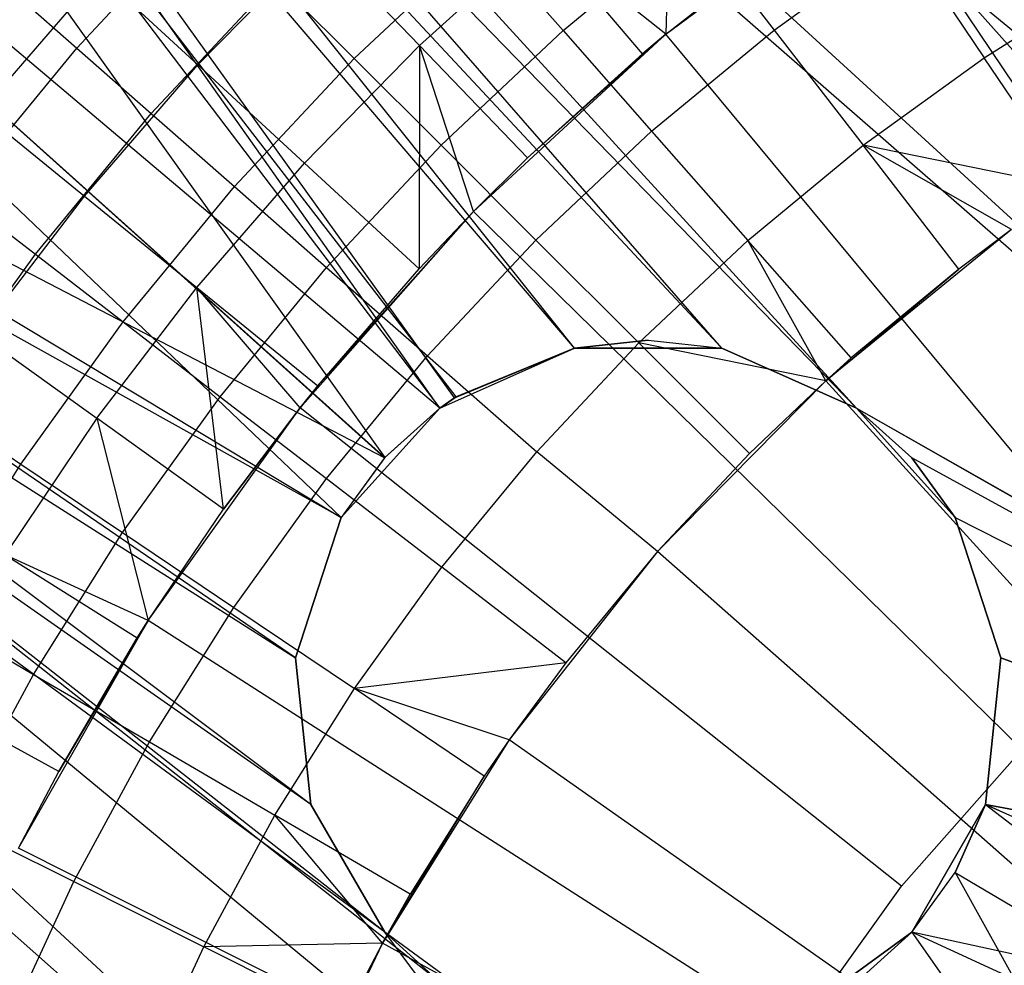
# Model space of a CAD drawing. Extents: x -390 to 397, y -401 to 400.
# Tile 24 of 192: x -250.11 to -245.95, y -291.49 to -287.5. Entities that reach past the tile are written whole.
import ezdxf

# ---------------------------------------------------------------- set-up
doc = ezdxf.new("R2010")
doc.units = 0
doc.header["$LTSCALE"] = 25.4
doc.layers.get('0').update_dxf_attribs({"linetype": 'CONTINUOUS'})

# ---------------------------------------------------------------- blocks, each defined once
blk = doc.blocks.new('FOURTY_ROUND_VII_ZWIS_STL')
at = {"color": 0}
for p, q in [((-253.2439, -279.3928, -933.034), (-242.4974, -291.4604, -934.1381)), ((-253.2439, -279.3928, -933.034), (-242.4974, -291.4604, -934.1381)), ((-247.1438, -288.8844, -935.9157), (-254.3587, -280.6227, -935.584)), ((-254.3587, -280.6227, -935.584), (-246.574, -289.138, -935.8886)), ((-247.1438, -288.8844, -935.9157), (-254.3587, -280.6227, -935.584)), ((-247.7676, -288.8844, -935.9633), (-254.3587, -280.6227, -935.584)), ((-248.2748, -289.095, -935.9948), (-254.3587, -280.6227, -935.584)), ((-247.7676, -288.8844, -935.9633), (-254.3587, -280.6227, -935.584)), ((-248.2748, -289.095, -935.9948), (-254.3587, -280.6227, -935.584)), ((-248.3374, -289.138, -935.997), (-254.3587, -280.6227, -935.584)), ((-248.3374, -289.138, -935.997), (-254.3587, -280.6227, -935.584)), ((-254.3587, -280.6227, -935.584), (-246.574, -289.138, -935.8886)), ((-254.3587, -280.6227, -935.584), (-242.5003, -291.4617, -935.7053)), ((-254.3587, -280.6227, -935.584), (-242.5003, -291.4617, -935.7053)), ((-254.3587, -280.6227, -935.584), (-241.5157, -291.1429, -935.4172)), ((-254.3587, -280.6227, -935.584), (-241.5157, -291.1429, -935.4172)), ((-248.2675, -289.0902, -934.4933), (-254.6014, -280.8905, -934.1234)), ((-254.6014, -280.8905, -934.1234), (-248.3374, -289.138, -934.4964)), ((-254.6014, -280.8905, -934.1234), (-248.3374, -289.138, -934.4964)), ((-254.6014, -280.8905, -934.1234), (-248.57, -289.3474, -934.4995)), ((-247.7676, -288.8844, -934.4554), (-254.6014, -280.8905, -934.1234)), ((-248.2675, -289.0902, -934.4933), (-254.6014, -280.8905, -934.1234)), ((-247.7676, -288.8844, -934.4554), (-254.6014, -280.8905, -934.1234)), ((-247.1438, -288.8844, -934.3973), (-254.6014, -280.8905, -934.1234)), ((-247.1438, -288.8844, -934.3973), (-254.6014, -280.8905, -934.1234)), ((-246.574, -289.138, -934.3643), (-254.6014, -280.8905, -934.1234)), ((-254.6014, -280.8905, -934.1234), (-242.4974, -291.4604, -934.1381)), ((-254.6014, -280.8905, -934.1234), (-242.4974, -291.4604, -934.1381)), ((-246.574, -289.138, -934.3643), (-254.6014, -280.8905, -934.1234)), ((-254.6014, -280.8905, -934.1234), (-248.57, -289.3474, -934.4995)), ((-248.3374, -289.138, -935.997), (-256.1226, -282.5689, -936)), ((-248.3374, -289.138, -935.997), (-256.1226, -282.5689, -936)), ((-248.5712, -289.3488, -935.9996), (-256.1226, -282.5689, -936)), ((-248.5712, -289.3488, -935.9996), (-256.1226, -282.5689, -936)), ((-256.1226, -282.5689, -934.5), (-248.57, -289.3474, -934.4995)), ((-256.1226, -282.5689, -934.5), (-248.57, -289.3474, -934.4995)), ((-256.1226, -282.5689, -934.5), (-248.7547, -289.6016, -934.4886)), ((-256.1226, -282.5689, -934.5), (-248.7547, -289.6016, -934.4886)), ((-245.2356, -294.5013, -934.2463), (-257.6438, -284.2473, -934.1234)), ((-257.6438, -284.2473, -934.1234), (-245.4487, -295.511, -933.9243)), ((-248.338, -291.5647, -934.3101), (-257.6438, -284.2473, -934.1234)), ((-245.2356, -294.5013, -934.2463), (-257.6438, -284.2473, -934.1234)), ((-248.5704, -291.3553, -934.3121), (-257.6438, -284.2473, -934.1234)), ((-248.338, -291.5647, -934.3101), (-257.6438, -284.2473, -934.1234)), ((-248.5704, -291.3553, -934.3121), (-257.6438, -284.2473, -934.1234)), ((-248.8823, -290.8151, -934.358), (-257.6438, -284.2473, -934.1234)), ((-248.8823, -290.8151, -934.358), (-257.6438, -284.2473, -934.1234)), ((-248.9475, -290.1948, -934.4319), (-257.6438, -284.2473, -934.1234)), ((-257.6438, -284.2473, -934.1234), (-248.7547, -289.6016, -934.4886)), ((-257.6438, -284.2473, -934.1234), (-248.7547, -289.6016, -934.4886)), ((-248.9475, -290.1948, -934.4319), (-257.6438, -284.2473, -934.1234)), ((-257.6438, -284.2473, -934.1234), (-245.4487, -295.511, -933.9243)), ((-248.8823, -290.8151, -935.8834), (-257.8865, -284.5151, -935.584)), ((-257.8865, -284.5151, -935.584), (-248.9475, -290.1948, -935.944)), ((-248.5712, -289.3488, -935.9996), (-257.8865, -284.5151, -935.584)), ((-248.5712, -289.3488, -935.9996), (-257.8865, -284.5151, -935.584)), ((-248.7547, -289.6016, -935.9907), (-257.8865, -284.5151, -935.584)), ((-248.7547, -289.6016, -935.9907), (-257.8865, -284.5151, -935.584)), ((-257.8865, -284.5151, -935.584), (-248.9475, -290.1948, -935.944)), ((-248.5704, -291.3553, -935.8459), (-257.8865, -284.5151, -935.584)), ((-248.8823, -290.8151, -935.8834), (-257.8865, -284.5151, -935.584)), ((-248.5704, -291.3553, -935.8459), (-257.8865, -284.5151, -935.584)), ((-245.4487, -295.511, -935.5325), (-257.8865, -284.5151, -935.584)), ((-245.4487, -295.511, -935.5325), (-257.8865, -284.5151, -935.584)), ((-247.3632, -286.7036, -971.4547), (-247.3808, -287.5575, -970.1406)), ((-247.3632, -286.7036, -971.4547), (-247.3808, -287.5575, -970.1406)), ((-247.3808, -287.5575, -957), (-246.4938, -286.8955, -957)), ((-247.3808, -287.5575, -957), (-246.4938, -286.8955, -957)), ((-244.6866, -289.5967, -952), (-246.4938, -286.8955, -957)), ((-244.6866, -289.5967, -952), (-246.4938, -286.8955, -957)), ((-249.8728, -287.6156, -978.5822), (-249.3273, -287.033, -978.5822)), ((-249.8728, -287.6156, -978.5822), (-249.3273, -287.033, -978.5822)), ((-247.8161, -287.5419, -974.4657), (-247.27, -287.0912, -974.4657)), ((-247.8161, -287.5419, -974.4657), (-247.27, -287.0912, -974.4657)), ((-247.27, -287.0912, -974.4657), (-246.9232, -287.54, -973.1305)), ((-247.27, -287.0912, -974.4657), (-246.9232, -287.54, -973.1305)), ((-248.699, -287.6603, -975.8206), (-248.1587, -287.1529, -975.8206)), ((-248.699, -287.6603, -975.8206), (-248.1587, -287.1529, -975.8206)), ((-248.423, -287.6047, -971.4547), (-247.9068, -287.138, -971.4547)), ((-248.423, -287.6047, -971.4547), (-247.9068, -287.138, -971.4547)), ((-248.1587, -287.1529, -975.8206), (-247.8161, -287.5419, -974.4657)), ((-248.1587, -287.1529, -975.8206), (-247.8161, -287.5419, -974.4657)), ((-247.4796, -287.6405, -970.1406), (-247.9068, -287.138, -971.4547)), ((-247.3808, -287.5575, -970.1406), (-247.9068, -287.138, -971.4547)), ((-247.4796, -287.6405, -970.1406), (-247.9068, -287.138, -971.4547)), ((-247.3808, -287.5575, -970.1406), (-247.9068, -287.138, -971.4547)), ((-246.9232, -287.54, -973.1305), (-246.3789, -287.1465, -973.1305)), ((-246.9232, -287.54, -973.1305), (-246.3789, -287.1465, -973.1305)), ((-246.3789, -287.1465, -973.1305), (-246.0347, -287.6564, -971.8167)), ((-246.3789, -287.1465, -973.1305), (-246.0347, -287.6564, -971.8167)), ((-249.3604, -287.6871, -972.7912), (-248.8475, -287.1631, -972.7912)), ((-249.3604, -287.6871, -972.7912), (-248.8475, -287.1631, -972.7912)), ((-248.8475, -287.1631, -972.7912), (-248.423, -287.6047, -971.4547)), ((-248.8475, -287.1631, -972.7912), (-248.423, -287.6047, -971.4547)), ((-247.3808, -287.5575, -970.1406), (-246.9674, -287.2312, -970.1406)), ((-247.3808, -287.5575, -957), (-246.9674, -287.2312, -970.1406)), ((-247.3808, -287.5575, -970.1406), (-246.9674, -287.2312, -970.1406)), ((-247.3808, -287.5575, -957), (-246.9674, -287.2312, -970.1406)), ((-250.2787, -287.8848, -974.1486), (-249.7761, -287.3044, -974.1486)), ((-250.2787, -287.8848, -974.1486), (-249.7761, -287.3044, -974.1486)), ((-249.3604, -287.6871, -972.7912), (-249.7761, -287.3044, -974.1486)), ((-249.3604, -287.6871, -972.7912), (-249.7761, -287.3044, -974.1486)), ((-249.558, -287.892, -977.1933), (-249.0309, -287.329, -977.1933)), ((-249.558, -287.892, -977.1933), (-249.0309, -287.329, -977.1933)), ((-249.0309, -287.329, -977.1933), (-248.699, -287.6603, -975.8206)), ((-249.0309, -287.329, -977.1933), (-248.699, -287.6603, -975.8206)), ((-246.0347, -287.6564, -971.8167), (-245.4996, -287.3196, -971.8167)), ((-246.0347, -287.6564, -971.8167), (-245.4996, -287.3196, -971.8167)), ((-250.1496, -287.3726, -979.9853), (-249.8728, -287.6156, -978.5822)), ((-250.1496, -287.3726, -979.9853), (-249.8728, -287.6156, -978.5822)), ((-248.3321, -288.0266, -974.4657), (-247.8161, -287.5419, -974.4657)), ((-248.3321, -288.0266, -974.4657), (-247.8161, -287.5419, -974.4657)), ((-248.1951, -288.3072, -957), (-247.3808, -287.5575, -957)), ((-248.1951, -288.3072, -957), (-247.3808, -287.5575, -957)), ((-247.3808, -287.5575, -957), (-247.9659, -288.0802, -970.1406)), ((-247.3808, -287.5575, -957), (-247.9659, -288.0802, -970.1406)), ((-247.8161, -287.5419, -974.4657), (-247.4412, -287.9675, -973.1305)), ((-247.8161, -287.5419, -974.4657), (-247.4412, -287.9675, -973.1305)), ((-247.4796, -287.6405, -970.1406), (-247.3808, -287.5575, -970.1406)), ((-247.3808, -287.5575, -957), (-247.4796, -287.6405, -970.1406)), ((-247.3808, -287.5575, -957), (-247.4796, -287.6405, -970.1406)), ((-247.4796, -287.6405, -970.1406), (-247.3808, -287.5575, -970.1406)), ((-247.4412, -287.9675, -973.1305), (-246.9232, -287.54, -973.1305)), ((-247.4412, -287.9675, -973.1305), (-246.9232, -287.54, -973.1305)), ((-247.3808, -287.5575, -970.1406), (-247.3808, -287.5575, -957)), ((-247.3808, -287.5575, -970.1406), (-247.3808, -287.5575, -957)), ((-245.3055, -290.0586, -952), (-247.3808, -287.5575, -957)), ((-245.3055, -290.0586, -952), (-247.3808, -287.5575, -957)), ((-246.9232, -287.54, -973.1305), (-246.547, -288.0267, -971.8167)), ((-246.9232, -287.54, -973.1305), (-246.547, -288.0267, -971.8167)), ((-248.9097, -288.1021, -971.4547), (-248.423, -287.6047, -971.4547)), ((-248.9097, -288.1021, -971.4547), (-248.423, -287.6047, -971.4547)), ((-248.423, -287.6047, -971.4547), (-248.4246, -288.5488, -970.1406)), ((-248.423, -287.6047, -971.4547), (-248.4246, -288.5488, -970.1406)), ((-247.9659, -288.0802, -970.1406), (-248.423, -287.6047, -971.4547)), ((-248.1951, -288.3072, -970.1406), (-248.423, -287.6047, -971.4547)), ((-248.1951, -288.3072, -970.1406), (-248.423, -287.6047, -971.4547)), ((-247.9659, -288.0802, -970.1406), (-248.423, -287.6047, -971.4547)), ((-250.3799, -288.232, -978.5822), (-249.8728, -287.6156, -978.5822)), ((-250.3799, -288.232, -978.5822), (-249.8728, -287.6156, -978.5822)), ((-249.8728, -287.6156, -978.5822), (-249.558, -287.892, -977.1933)), ((-249.8728, -287.6156, -978.5822), (-249.558, -287.892, -977.1933)), ((-247.9659, -288.0802, -970.1406), (-247.4796, -287.6405, -970.1406)), ((-247.9659, -288.0802, -970.1406), (-247.4796, -287.6405, -970.1406)), ((-249.8404, -288.2414, -972.7912), (-249.3604, -287.6871, -972.7912)), ((-249.8404, -288.2414, -972.7912), (-249.3604, -287.6871, -972.7912)), ((-248.9097, -288.1021, -971.4547), (-249.3604, -287.6871, -972.7912)), ((-248.9097, -288.1021, -971.4547), (-249.3604, -287.6871, -972.7912)), ((-249.2056, -288.2014, -975.8206), (-248.699, -287.6603, -975.8206)), ((-249.2056, -288.2014, -975.8206), (-248.699, -287.6603, -975.8206)), ((-248.699, -287.6603, -975.8206), (-248.3321, -288.0266, -974.4657)), ((-248.699, -287.6603, -975.8206), (-248.3321, -288.0266, -974.4657)), ((-246.547, -288.0267, -971.8167), (-246.0347, -287.6564, -971.8167)), ((-246.547, -288.0267, -971.8167), (-246.0347, -287.6564, -971.8167)), ((-245.664, -288.2054, -970.5261), (-246.0347, -287.6564, -971.8167)), ((-245.664, -288.2054, -970.5261), (-246.0347, -287.6564, -971.8167)), ((-250.2787, -287.8848, -974.1486), (-249.8404, -288.2414, -972.7912)), ((-250.2787, -287.8848, -974.1486), (-249.8404, -288.2414, -972.7912)), ((-250.0481, -288.4876, -977.1933), (-249.558, -287.892, -977.1933)), ((-250.0481, -288.4876, -977.1933), (-249.558, -287.892, -977.1933)), ((-249.558, -287.892, -977.1933), (-249.2056, -288.2014, -975.8206)), ((-249.558, -287.892, -977.1933), (-249.2056, -288.2014, -975.8206)), ((-247.9308, -288.4274, -973.1305), (-247.4412, -287.9675, -973.1305)), ((-247.9308, -288.4274, -973.1305), (-247.4412, -287.9675, -973.1305)), ((-247.4412, -287.9675, -973.1305), (-247.0346, -288.4292, -971.8167)), ((-247.4412, -287.9675, -973.1305), (-247.0346, -288.4292, -971.8167)), ((-248.816, -288.5434, -974.4657), (-248.3321, -288.0266, -974.4657)), ((-248.816, -288.5434, -974.4657), (-248.3321, -288.0266, -974.4657)), ((-248.3321, -288.0266, -974.4657), (-247.9308, -288.4274, -973.1305)), ((-248.3321, -288.0266, -974.4657), (-247.9308, -288.4274, -973.1305)), ((-247.0346, -288.4292, -971.8167), (-246.547, -288.0267, -971.8167)), ((-247.0346, -288.4292, -971.8167), (-246.547, -288.0267, -971.8167)), ((-245.664, -288.2054, -970.5261), (-246.547, -288.0267, -971.8167)), ((-245.9184, -288.3834, -970.5261), (-246.547, -288.0267, -971.8167)), ((-245.664, -288.2054, -970.5261), (-246.547, -288.0267, -971.8167)), ((-245.9184, -288.3834, -970.5261), (-246.547, -288.0267, -971.8167)), ((-246.142, -288.5508, -970.5261), (-246.547, -288.0267, -971.8167)), ((-246.142, -288.5508, -970.5261), (-246.547, -288.0267, -971.8167)), ((-249.3653, -288.6281, -971.4547), (-248.9097, -288.1021, -971.4547)), ((-249.3653, -288.6281, -971.4547), (-248.9097, -288.1021, -971.4547)), ((-248.9097, -288.1021, -971.4547), (-248.4246, -288.5488, -970.1406)), ((-248.9097, -288.1021, -971.4547), (-248.4246, -288.5488, -970.1406)), ((-248.1951, -288.3072, -970.1406), (-247.9659, -288.0802, -970.1406)), ((-248.1951, -288.3072, -957), (-247.9659, -288.0802, -970.1406)), ((-248.1951, -288.3072, -970.1406), (-247.9659, -288.0802, -970.1406)), ((-248.1951, -288.3072, -957), (-247.9659, -288.0802, -970.1406)), ((-250.3799, -288.232, -978.5822), (-250.0481, -288.4876, -977.1933)), ((-250.3799, -288.232, -978.5822), (-250.0481, -288.4876, -977.1933)), ((-249.6766, -288.7738, -975.8206), (-249.2056, -288.2014, -975.8206)), ((-249.6766, -288.7738, -975.8206), (-249.2056, -288.2014, -975.8206)), ((-249.2056, -288.2014, -975.8206), (-248.816, -288.5434, -974.4657)), ((-249.2056, -288.2014, -975.8206), (-248.816, -288.5434, -974.4657)), ((-250.2858, -288.824, -972.7912), (-249.8404, -288.2414, -972.7912)), ((-250.2858, -288.824, -972.7912), (-249.8404, -288.2414, -972.7912)), ((-249.8404, -288.2414, -972.7912), (-249.3653, -288.6281, -971.4547)), ((-249.8404, -288.2414, -972.7912), (-249.3653, -288.6281, -971.4547)), ((-248.9279, -289.1366, -957), (-248.1951, -288.3072, -957)), ((-248.9279, -289.1366, -957), (-248.1951, -288.3072, -957)), ((-248.8538, -289.0445, -970.1406), (-248.1951, -288.3072, -957)), ((-248.8538, -289.0445, -970.1406), (-248.1951, -288.3072, -957)), ((-248.4246, -288.5488, -970.1406), (-248.1951, -288.3072, -970.1406)), ((-248.4246, -288.5488, -970.1406), (-248.1951, -288.3072, -970.1406)), ((-248.4246, -288.5488, -970.1406), (-248.1951, -288.3072, -957)), ((-248.4246, -288.5488, -970.1406), (-248.1951, -288.3072, -957)), ((-248.1951, -288.3072, -970.1406), (-248.1951, -288.3072, -957)), ((-248.1951, -288.3072, -970.1406), (-248.1951, -288.3072, -957)), ((-245.8736, -290.5816, -952), (-248.1951, -288.3072, -957)), ((-245.8736, -290.5816, -952), (-248.1951, -288.3072, -957)), ((-245.9184, -288.3834, -957.4595), (-246.7048, -289.0229, -957.4595)), ((-245.9184, -288.3834, -957.4595), (-246.7048, -289.0229, -957.4595)), ((-245.9184, -288.3834, -970.5261), (-246.142, -288.5508, -970.5261)), ((-245.9184, -288.3834, -957.4595), (-246.142, -288.5508, -970.5261)), ((-245.9184, -288.3834, -970.5261), (-246.142, -288.5508, -970.5261)), ((-245.9184, -288.3834, -957.4595), (-246.142, -288.5508, -970.5261)), ((-248.3898, -288.9176, -973.1305), (-247.9308, -288.4274, -973.1305)), ((-248.3898, -288.9176, -973.1305), (-247.9308, -288.4274, -973.1305)), ((-247.9308, -288.4274, -973.1305), (-247.4954, -288.862, -971.8167)), ((-247.9308, -288.4274, -973.1305), (-247.4954, -288.862, -971.8167)), ((-247.4954, -288.862, -971.8167), (-247.0346, -288.4292, -971.8167)), ((-247.4954, -288.862, -971.8167), (-247.0346, -288.4292, -971.8167)), ((-246.5968, -288.9262, -970.5261), (-247.0346, -288.4292, -971.8167)), ((-246.5968, -288.9262, -970.5261), (-247.0346, -288.4292, -971.8167)), ((-246.7048, -289.0229, -970.5261), (-247.0346, -288.4292, -971.8167)), ((-246.7048, -289.0229, -970.5261), (-247.0346, -288.4292, -971.8167)), ((-250.4989, -289.1134, -977.1933), (-250.0481, -288.4876, -977.1933)), ((-250.4989, -289.1134, -977.1933), (-250.0481, -288.4876, -977.1933)), ((-250.0481, -288.4876, -977.1933), (-249.6766, -288.7738, -975.8206)), ((-250.0481, -288.4876, -977.1933), (-249.6766, -288.7738, -975.8206)), ((-249.2659, -289.0902, -974.4657), (-248.816, -288.5434, -974.4657)), ((-249.2659, -289.0902, -974.4657), (-248.816, -288.5434, -974.4657)), ((-248.8538, -289.0445, -970.1406), (-248.4246, -288.5488, -970.1406)), ((-248.8538, -289.0445, -970.1406), (-248.4246, -288.5488, -970.1406)), ((-248.816, -288.5434, -974.4657), (-248.3898, -288.9176, -973.1305)), ((-248.816, -288.5434, -974.4657), (-248.3898, -288.9176, -973.1305)), ((-246.7048, -289.0229, -957.4595), (-246.142, -288.5508, -970.5261)), ((-246.7048, -289.0229, -957.4595), (-246.142, -288.5508, -970.5261)), ((-246.142, -288.5508, -970.5261), (-246.5968, -288.9262, -970.5261)), ((-246.142, -288.5508, -970.5261), (-246.5968, -288.9262, -970.5261)), ((-249.7879, -289.181, -971.4547), (-249.3653, -288.6281, -971.4547)), ((-249.7879, -289.181, -971.4547), (-249.3653, -288.6281, -971.4547)), ((-249.3653, -288.6281, -971.4547), (-248.8538, -289.0445, -970.1406)), ((-249.2519, -289.5654, -970.1406), (-249.3653, -288.6281, -971.4547)), ((-249.2519, -289.5654, -970.1406), (-249.3653, -288.6281, -971.4547)), ((-248.9279, -289.1366, -970.1406), (-249.3653, -288.6281, -971.4547)), ((-248.9279, -289.1366, -970.1406), (-249.3653, -288.6281, -971.4547)), ((-249.3653, -288.6281, -971.4547), (-248.8538, -289.0445, -970.1406)), ((-250.1098, -289.3752, -975.8206), (-249.6766, -288.7738, -975.8206)), ((-250.1098, -289.3752, -975.8206), (-249.6766, -288.7738, -975.8206)), ((-249.6766, -288.7738, -975.8206), (-249.2659, -289.0902, -974.4657)), ((-249.6766, -288.7738, -975.8206), (-249.2659, -289.0902, -974.4657)), ((-250.2858, -288.824, -972.7912), (-249.7879, -289.181, -971.4547)), ((-250.2858, -288.824, -972.7912), (-249.7879, -289.181, -971.4547)), ((-247.7676, -288.8844, -929), (-247.4557, -288.8516, -929)), ((-247.4557, -288.8516, -929), (-247.7676, -288.8844, -927.5)), ((-247.4557, -288.8516, -929), (-247.7676, -288.8844, -927.5)), ((-247.7676, -288.8844, -929), (-247.4557, -288.8516, -929)), ((-247.4557, -288.8516, -929), (-247.1438, -288.8844, -927.5)), ((-247.4557, -288.8516, -929), (-247.1438, -288.8844, -927.5)), ((-247.4557, -288.8516, -929), (-247.1438, -288.8844, -929)), ((-247.4557, -288.8516, -929), (-247.1438, -288.8844, -929)), ((-248.3374, -289.138, -927.5), (-247.7676, -288.8844, -927.5)), ((-248.3374, -289.138, -927.5), (-247.7676, -288.8844, -927.5)), ((-248.3374, -289.138, -929), (-247.7676, -288.8844, -929)), ((-248.3374, -289.138, -929), (-247.7676, -288.8844, -929)), ((-247.7676, -288.8844, -935.9633), (-248.2748, -289.095, -935.9948)), ((-248.2748, -289.095, -935.9948), (-247.7676, -288.8844, -934.4554)), ((-248.2748, -289.095, -935.9948), (-247.7676, -288.8844, -934.4554)), ((-247.7676, -288.8844, -935.9633), (-248.2748, -289.095, -935.9948)), ((-247.7676, -288.8844, -934.4554), (-248.2675, -289.0902, -934.4933)), ((-247.7676, -288.8844, -934.4554), (-248.2675, -289.0902, -934.4933)), ((-247.9275, -289.3235, -971.8167), (-247.4954, -288.862, -971.8167)), ((-247.9275, -289.3235, -971.8167), (-247.4954, -288.862, -971.8167)), ((-247.7676, -288.8844, -927.5), (-247.1438, -288.8844, -927.5)), ((-247.1438, -288.8844, -935.9157), (-247.7676, -288.8844, -935.9633)), ((-247.7676, -288.8844, -929), (-247.7676, -288.8844, -927.5)), ((-247.7676, -288.8844, -929), (-247.7676, -288.8844, -927.5)), ((-247.7676, -288.8844, -927.5), (-247.1438, -288.8844, -927.5)), ((-247.1438, -288.8844, -934.3973), (-247.7676, -288.8844, -934.4554)), ((-247.7676, -288.8844, -935.9633), (-247.7676, -288.8844, -934.4554)), ((-247.1438, -288.8844, -935.9157), (-247.7676, -288.8844, -935.9633)), ((-247.7676, -288.8844, -935.9633), (-247.7676, -288.8844, -934.4554)), ((-247.1438, -288.8844, -934.3973), (-247.7676, -288.8844, -934.4554)), ((-246.7048, -289.0229, -970.5261), (-247.4954, -288.862, -971.8167)), ((-246.7048, -289.0229, -970.5261), (-247.4954, -288.862, -971.8167)), ((-247.0267, -289.33, -970.5261), (-247.4954, -288.862, -971.8167)), ((-247.0267, -289.33, -970.5261), (-247.4954, -288.862, -971.8167)), ((-247.1438, -288.8844, -927.5), (-246.574, -289.138, -927.5)), ((-246.574, -289.138, -935.8886), (-247.1438, -288.8844, -935.9157)), ((-247.1438, -288.8844, -929), (-247.1438, -288.8844, -927.5)), ((-247.1438, -288.8844, -929), (-247.1438, -288.8844, -927.5)), ((-247.1438, -288.8844, -929), (-246.574, -289.138, -929)), ((-247.1438, -288.8844, -927.5), (-246.574, -289.138, -927.5)), ((-246.574, -289.138, -935.8886), (-247.1438, -288.8844, -935.9157)), ((-246.574, -289.138, -934.3643), (-247.1438, -288.8844, -934.3973)), ((-247.1438, -288.8844, -934.3973), (-247.1438, -288.8844, -935.9157)), ((-247.1438, -288.8844, -934.3973), (-247.1438, -288.8844, -935.9157)), ((-246.574, -289.138, -934.3643), (-247.1438, -288.8844, -934.3973)), ((-247.1438, -288.8844, -929), (-246.574, -289.138, -929)), ((-248.8166, -289.4363, -973.1305), (-248.3898, -288.9176, -973.1305)), ((-248.8166, -289.4363, -973.1305), (-248.3898, -288.9176, -973.1305)), ((-248.3898, -288.9176, -973.1305), (-247.9275, -289.3235, -971.8167)), ((-248.3898, -288.9176, -973.1305), (-247.9275, -289.3235, -971.8167)), ((-246.5968, -288.9262, -970.5261), (-246.7048, -289.0229, -970.5261)), ((-246.7048, -289.0229, -957.4595), (-246.5968, -288.9262, -970.5261)), ((-246.7048, -289.0229, -957.4595), (-246.5968, -288.9262, -970.5261)), ((-246.5968, -288.9262, -970.5261), (-246.7048, -289.0229, -970.5261)), ((-246.7048, -289.0229, -957.4595), (-247.4161, -289.745, -957.4595)), ((-246.7048, -289.0229, -957.4595), (-247.4161, -289.745, -957.4595)), ((-246.7048, -289.0229, -970.5261), (-247.0267, -289.33, -970.5261)), ((-246.7048, -289.0229, -957.4595), (-247.0267, -289.33, -970.5261)), ((-246.7048, -289.0229, -970.5261), (-247.0267, -289.33, -970.5261)), ((-246.7048, -289.0229, -957.4595), (-247.0267, -289.33, -970.5261)), ((-246.7048, -289.0229, -970.5261), (-246.7048, -289.0229, -957.4595)), ((-246.7048, -289.0229, -970.5261), (-246.7048, -289.0229, -957.4595)), ((-244.9954, -290.9032, -953.55), (-246.7048, -289.0229, -957.4595)), ((-244.9954, -290.9032, -953.55), (-246.7048, -289.0229, -957.4595)), ((-248.9279, -289.1366, -970.1406), (-248.8538, -289.0445, -970.1406)), ((-248.8538, -289.0445, -970.1406), (-248.9279, -289.1366, -957)), ((-248.8538, -289.0445, -970.1406), (-248.9279, -289.1366, -957)), ((-248.9279, -289.1366, -970.1406), (-248.8538, -289.0445, -970.1406)), ((-249.6797, -289.6646, -974.4657), (-249.2659, -289.0902, -974.4657)), ((-249.6797, -289.6646, -974.4657), (-249.2659, -289.0902, -974.4657)), ((-249.2659, -289.0902, -974.4657), (-248.8166, -289.4363, -973.1305)), ((-249.2659, -289.0902, -974.4657), (-248.8166, -289.4363, -973.1305)), ((-248.3374, -289.138, -935.997), (-248.2675, -289.0902, -934.4933)), ((-248.2675, -289.0902, -934.4933), (-248.3374, -289.138, -934.4964)), ((-248.3374, -289.138, -935.997), (-248.2675, -289.0902, -934.4933)), ((-248.2675, -289.0902, -934.4933), (-248.3374, -289.138, -934.4964)), ((-248.2748, -289.095, -935.9948), (-248.3374, -289.138, -935.997)), ((-248.2748, -289.095, -935.9948), (-248.3374, -289.138, -935.997)), ((-248.2748, -289.095, -935.9948), (-248.2675, -289.0902, -934.4933)), ((-248.2748, -289.095, -935.9948), (-248.2675, -289.0902, -934.4933)), ((-250.4989, -289.1134, -977.1933), (-250.1098, -289.3752, -975.8206)), ((-250.4989, -289.1134, -977.1933), (-250.1098, -289.3752, -975.8206)), ((-249.5716, -290.037, -957), (-248.9279, -289.1366, -957)), ((-249.5716, -290.037, -957), (-248.9279, -289.1366, -957)), ((-249.2519, -289.5654, -970.1406), (-248.9279, -289.1366, -970.1406)), ((-248.9279, -289.1366, -957), (-249.2519, -289.5654, -970.1406)), ((-248.9279, -289.1366, -957), (-249.2519, -289.5654, -970.1406)), ((-249.2519, -289.5654, -970.1406), (-248.9279, -289.1366, -970.1406)), ((-248.9279, -289.1366, -957), (-248.9279, -289.1366, -970.1406)), ((-248.9279, -289.1366, -957), (-248.9279, -289.1366, -970.1406)), ((-246.3848, -291.1603, -952), (-248.9279, -289.1366, -957)), ((-246.3848, -291.1603, -952), (-248.9279, -289.1366, -957)), ((-248.7547, -289.6016, -927.5), (-248.3374, -289.138, -927.5)), ((-248.7547, -289.6016, -929), (-248.3374, -289.138, -929)), ((-248.7547, -289.6016, -927.5), (-248.3374, -289.138, -927.5)), ((-248.7547, -289.6016, -929), (-248.3374, -289.138, -929)), ((-248.3374, -289.138, -935.997), (-248.5712, -289.3488, -935.9996)), ((-248.3374, -289.138, -935.997), (-248.5712, -289.3488, -935.9996)), ((-248.3374, -289.138, -934.4964), (-248.57, -289.3474, -934.4995)), ((-248.3374, -289.138, -934.4964), (-248.57, -289.3474, -934.4995)), ((-248.3374, -289.138, -929), (-248.3374, -289.138, -927.5)), ((-248.3374, -289.138, -929), (-248.3374, -289.138, -927.5)), ((-248.3374, -289.138, -935.997), (-248.3374, -289.138, -934.4964)), ((-248.3374, -289.138, -935.997), (-248.3374, -289.138, -934.4964)), ((-246.574, -289.138, -927.5), (-246.1567, -289.6016, -927.5)), ((-246.1567, -289.6016, -935.9017), (-246.574, -289.138, -935.8886)), ((-246.574, -289.138, -935.8886), (-242.5003, -291.4617, -935.7053)), ((-246.574, -289.138, -935.8886), (-242.5003, -291.4617, -935.7053)), ((-246.574, -289.138, -929), (-246.574, -289.138, -927.5)), ((-246.574, -289.138, -929), (-246.574, -289.138, -927.5)), ((-246.574, -289.138, -929), (-246.1567, -289.6016, -929)), ((-246.574, -289.138, -927.5), (-246.1567, -289.6016, -927.5)), ((-246.574, -289.138, -934.3643), (-246.574, -289.138, -935.8886)), ((-246.3406, -289.3483, -934.3661), (-246.574, -289.138, -935.8886)), ((-246.1567, -289.6016, -935.9017), (-246.574, -289.138, -935.8886)), ((-246.3406, -289.3483, -934.3661), (-246.574, -289.138, -935.8886)), ((-246.3406, -289.3483, -934.3661), (-246.574, -289.138, -934.3643)), ((-246.574, -289.138, -934.3643), (-246.574, -289.138, -935.8886)), ((-246.574, -289.138, -934.3643), (-242.4974, -291.4604, -934.1381)), ((-246.574, -289.138, -934.3643), (-242.4974, -291.4604, -934.1381)), ((-246.3406, -289.3483, -934.3661), (-246.574, -289.138, -934.3643)), ((-246.574, -289.138, -929), (-246.1567, -289.6016, -929)), ((-249.7879, -289.181, -971.4547), (-250.176, -289.7586, -971.4547)), ((-249.7879, -289.181, -971.4547), (-250.176, -289.7586, -971.4547)), ((-249.2519, -289.5654, -970.1406), (-249.7879, -289.181, -971.4547)), ((-249.7879, -289.181, -971.4547), (-249.5716, -290.037, -970.1406)), ((-249.2519, -289.5654, -970.1406), (-249.7879, -289.181, -971.4547)), ((-249.7879, -289.181, -971.4547), (-249.5716, -290.037, -970.1406)), ((-248.57, -289.3474, -934.4995), (-248.7547, -289.6016, -934.4886)), ((-248.57, -289.3474, -934.4995), (-248.7547, -289.6016, -934.4886)), ((-248.5712, -289.3488, -935.9996), (-248.7547, -289.6016, -935.9907)), ((-248.5712, -289.3488, -935.9996), (-248.7547, -289.6016, -935.9907)), ((-248.5712, -289.3488, -935.9996), (-248.57, -289.3474, -934.4995)), ((-248.5712, -289.3488, -935.9996), (-248.57, -289.3474, -934.4995)), ((-248.3292, -289.8117, -971.8167), (-247.9275, -289.3235, -971.8167)), ((-248.3292, -289.8117, -971.8167), (-247.9275, -289.3235, -971.8167)), ((-247.4161, -289.745, -970.5261), (-247.9275, -289.3235, -971.8167)), ((-247.4161, -289.745, -970.5261), (-247.9275, -289.3235, -971.8167)), ((-247.0267, -289.33, -970.5261), (-247.4161, -289.745, -970.5261)), ((-247.4161, -289.745, -957.4595), (-247.0267, -289.33, -970.5261)), ((-247.4161, -289.745, -957.4595), (-247.0267, -289.33, -970.5261)), ((-247.0267, -289.33, -970.5261), (-247.4161, -289.745, -970.5261)), ((-246.1567, -289.6016, -934.3803), (-246.3406, -289.3483, -934.3661)), ((-246.3406, -289.3483, -934.3661), (-246.1567, -289.6016, -935.9017)), ((-246.3406, -289.3483, -934.3661), (-246.1567, -289.6016, -935.9017)), ((-246.1567, -289.6016, -934.3803), (-246.3406, -289.3483, -934.3661)), ((-242.4974, -291.4604, -934.1381), (-246.3406, -289.3483, -934.3661)), ((-242.4974, -291.4604, -934.1381), (-246.3406, -289.3483, -934.3661)), ((-250.5037, -290.0031, -975.8206), (-250.1098, -289.3752, -975.8206)), ((-250.5037, -290.0031, -975.8206), (-250.1098, -289.3752, -975.8206)), ((-250.1098, -289.3752, -975.8206), (-249.6797, -289.6646, -974.4657)), ((-250.1098, -289.3752, -975.8206), (-249.6797, -289.6646, -974.4657)), ((-249.2092, -289.9812, -973.1305), (-248.8166, -289.4363, -973.1305)), ((-249.2092, -289.9812, -973.1305), (-248.8166, -289.4363, -973.1305)), ((-248.8166, -289.4363, -973.1305), (-248.3292, -289.8117, -971.8167)), ((-248.8166, -289.4363, -973.1305), (-248.3292, -289.8117, -971.8167)), ((-249.5716, -290.037, -970.1406), (-249.2519, -289.5654, -970.1406)), ((-249.5716, -290.037, -957), (-249.2519, -289.5654, -970.1406)), ((-249.5716, -290.037, -970.1406), (-249.2519, -289.5654, -970.1406)), ((-249.5716, -290.037, -957), (-249.2519, -289.5654, -970.1406)), ((-248.9475, -290.1948, -927.5), (-248.7547, -289.6016, -927.5)), ((-248.7547, -289.6016, -935.9907), (-248.9475, -290.1948, -935.944)), ((-248.9475, -290.1948, -929), (-248.7547, -289.6016, -929)), ((-248.9475, -290.1948, -927.5), (-248.7547, -289.6016, -927.5)), ((-248.7547, -289.6016, -935.9907), (-248.9475, -290.1948, -935.944)), ((-248.7547, -289.6016, -934.4886), (-248.9475, -290.1948, -934.4319)), ((-248.7547, -289.6016, -934.4886), (-248.9475, -290.1948, -934.4319)), ((-248.9475, -290.1948, -929), (-248.7547, -289.6016, -929)), ((-248.7547, -289.6016, -929), (-248.7547, -289.6016, -927.5)), ((-248.7547, -289.6016, -929), (-248.7547, -289.6016, -927.5)), ((-248.7547, -289.6016, -935.9907), (-248.7547, -289.6016, -934.4886)), ((-248.7547, -289.6016, -935.9907), (-248.7547, -289.6016, -934.4886)), ((-246.1567, -289.6016, -927.5), (-245.9639, -290.1948, -927.5)), ((-245.9639, -290.1948, -935.9454), (-246.1567, -289.6016, -935.9017)), ((-246.1567, -289.6016, -935.9017), (-242.5003, -291.4617, -935.7053)), ((-246.1567, -289.6016, -935.9017), (-242.5003, -291.4617, -935.7053)), ((-246.1567, -289.6016, -929), (-246.1567, -289.6016, -927.5)), ((-246.1567, -289.6016, -929), (-246.1567, -289.6016, -927.5)), ((-246.1567, -289.6016, -929), (-245.9639, -290.1948, -929)), ((-246.1567, -289.6016, -927.5), (-245.9639, -290.1948, -927.5)), ((-245.9639, -290.1948, -934.4337), (-246.1567, -289.6016, -934.3803)), ((-246.1567, -289.6016, -934.3803), (-246.1567, -289.6016, -935.9017)), ((-245.9639, -290.1948, -935.9454), (-246.1567, -289.6016, -935.9017)), ((-246.1567, -289.6016, -934.3803), (-246.1567, -289.6016, -935.9017)), ((-246.1567, -289.6016, -934.3803), (-242.4974, -291.4604, -934.1381)), ((-245.9639, -290.1948, -934.4337), (-246.1567, -289.6016, -934.3803)), ((-246.1567, -289.6016, -934.3803), (-242.4974, -291.4604, -934.1381)), ((-246.1567, -289.6016, -929), (-245.9639, -290.1948, -929)), ((-250.0559, -290.2644, -974.4657), (-249.6797, -289.6646, -974.4657)), ((-250.0559, -290.2644, -974.4657), (-249.6797, -289.6646, -974.4657)), ((-249.6797, -289.6646, -974.4657), (-249.2092, -289.9812, -973.1305)), ((-249.6797, -289.6646, -974.4657), (-249.2092, -289.9812, -973.1305)), ((-249.5716, -290.037, -970.1406), (-250.176, -289.7586, -971.4547)), ((-250.176, -289.7586, -971.4547), (-249.6176, -290.1096, -970.1406)), ((-249.5716, -290.037, -970.1406), (-250.176, -289.7586, -971.4547)), ((-250.176, -289.7586, -971.4547), (-249.6176, -290.1096, -970.1406)), ((-247.4161, -289.745, -970.5261), (-248.0437, -290.541, -957.4595)), ((-247.4161, -289.745, -970.5261), (-248.0437, -290.541, -957.4595)), ((-247.4161, -289.745, -957.4595), (-248.0437, -290.541, -957.4595)), ((-247.4161, -289.745, -957.4595), (-248.0437, -290.541, -957.4595)), ((-247.4161, -289.745, -970.5261), (-247.8045, -290.2159, -970.5261)), ((-247.4161, -289.745, -970.5261), (-247.8045, -290.2159, -970.5261)), ((-247.4161, -289.745, -970.5261), (-247.4161, -289.745, -957.4595)), ((-247.4161, -289.745, -970.5261), (-247.4161, -289.745, -957.4595)), ((-245.5103, -291.4258, -953.55), (-247.4161, -289.745, -957.4595)), ((-245.5103, -291.4258, -953.55), (-247.4161, -289.745, -957.4595)), ((-248.6988, -290.3246, -971.8167), (-248.3292, -289.8117, -971.8167)), ((-248.6988, -290.3246, -971.8167), (-248.3292, -289.8117, -971.8167)), ((-247.8045, -290.2159, -970.5261), (-248.3292, -289.8117, -971.8167)), ((-247.8045, -290.2159, -970.5261), (-248.3292, -289.8117, -971.8167)), ((-249.5661, -290.5502, -973.1305), (-249.2092, -289.9812, -973.1305)), ((-249.5661, -290.5502, -973.1305), (-249.2092, -289.9812, -973.1305)), ((-249.2092, -289.9812, -973.1305), (-248.6988, -290.3246, -971.8167)), ((-249.2092, -289.9812, -973.1305), (-248.6988, -290.3246, -971.8167)), ((-250.5037, -290.0031, -975.8206), (-250.0559, -290.2644, -974.4657)), ((-250.5037, -290.0031, -975.8206), (-250.0559, -290.2644, -974.4657)), ((-250.1192, -290.9987, -957), (-249.5716, -290.037, -957)), ((-250.1192, -290.9987, -957), (-249.5716, -290.037, -957)), ((-249.5716, -290.037, -957), (-249.9495, -290.6751, -970.1406)), ((-249.5716, -290.037, -957), (-249.9495, -290.6751, -970.1406)), ((-249.6176, -290.1096, -970.1406), (-249.5716, -290.037, -970.1406)), ((-249.5716, -290.037, -957), (-249.6176, -290.1096, -970.1406)), ((-249.5716, -290.037, -957), (-249.6176, -290.1096, -970.1406)), ((-249.6176, -290.1096, -970.1406), (-249.5716, -290.037, -970.1406)), ((-249.5716, -290.037, -970.1406), (-249.5716, -290.037, -957)), ((-249.5716, -290.037, -970.1406), (-249.5716, -290.037, -957)), ((-246.8339, -291.7885, -952), (-249.5716, -290.037, -957)), ((-246.8339, -291.7885, -952), (-249.5716, -290.037, -957)), ((-249.9495, -290.6751, -970.1406), (-249.6176, -290.1096, -970.1406)), ((-249.9495, -290.6751, -970.1406), (-249.6176, -290.1096, -970.1406)), ((-248.8823, -290.8151, -927.5), (-248.9475, -290.1948, -927.5)), ((-248.9475, -290.1948, -935.944), (-248.8823, -290.8151, -935.8834)), ((-248.8823, -290.8151, -929), (-248.9475, -290.1948, -929)), ((-248.9475, -290.1948, -929), (-248.9475, -290.1948, -927.5)), ((-248.8823, -290.8151, -927.5), (-248.9475, -290.1948, -927.5)), ((-248.9475, -290.1948, -929), (-248.9475, -290.1948, -927.5)), ((-248.9475, -290.1948, -935.944), (-248.8823, -290.8151, -935.8834)), ((-248.9475, -290.1948, -935.944), (-248.9475, -290.1948, -934.4319)), ((-248.9475, -290.1948, -934.4319), (-248.8823, -290.8151, -934.358)), ((-248.9475, -290.1948, -935.944), (-248.9475, -290.1948, -934.4319)), ((-248.9475, -290.1948, -934.4319), (-248.8823, -290.8151, -934.358)), ((-248.8823, -290.8151, -929), (-248.9475, -290.1948, -929)), ((-247.8045, -290.2159, -970.5261), (-248.6988, -290.3246, -971.8167)), ((-247.8045, -290.2159, -970.5261), (-248.6988, -290.3246, -971.8167)), ((-247.8045, -290.2159, -970.5261), (-248.0437, -290.541, -970.5261)), ((-247.8045, -290.2159, -970.5261), (-248.0437, -290.541, -970.5261)), ((-247.8045, -290.2159, -970.5261), (-248.0437, -290.541, -957.4595)), ((-247.8045, -290.2159, -970.5261), (-248.0437, -290.541, -957.4595)), ((-245.9639, -290.1948, -927.5), (-246.0291, -290.8151, -927.5)), ((-246.0291, -290.8151, -935.9883), (-245.9639, -290.1948, -935.9454)), ((-245.9639, -290.1948, -929), (-246.0291, -290.8151, -929)), ((-245.9639, -290.1948, -927.5), (-246.0291, -290.8151, -927.5)), ((-246.0291, -290.8151, -934.4858), (-245.9639, -290.1948, -934.4337)), ((-246.0291, -290.8151, -935.9883), (-245.9639, -290.1948, -935.9454)), ((-246.0291, -290.8151, -934.4858), (-245.9639, -290.1948, -934.4337)), ((-245.9639, -290.1948, -929), (-246.0291, -290.8151, -929)), ((-242.5003, -291.4617, -935.7053), (-245.9639, -290.1948, -935.9454)), ((-242.5003, -291.4617, -935.7053), (-245.9639, -290.1948, -935.9454)), ((-245.9639, -290.1948, -929), (-245.9639, -290.1948, -927.5)), ((-245.9639, -290.1948, -929), (-245.9639, -290.1948, -927.5)), ((-245.9639, -290.1948, -934.4337), (-245.9639, -290.1948, -935.9454)), ((-245.9639, -290.1948, -934.4337), (-245.9639, -290.1948, -935.9454)), ((-245.9639, -290.1948, -934.4337), (-242.4974, -291.4604, -934.1381)), ((-245.9639, -290.1948, -934.4337), (-242.4974, -291.4604, -934.1381)), ((-250.3929, -290.887, -974.4657), (-250.0559, -290.2644, -974.4657)), ((-250.3929, -290.887, -974.4657), (-250.0559, -290.2644, -974.4657)), ((-250.0559, -290.2644, -974.4657), (-249.5661, -290.5502, -973.1305)), ((-250.0559, -290.2644, -974.4657), (-249.5661, -290.5502, -973.1305)), ((-249.9495, -290.6751, -970.1406), (-250.5282, -290.3588, -971.4547)), ((-249.9495, -290.6751, -970.1406), (-250.5282, -290.3588, -971.4547)), ((-249.0347, -290.8602, -971.8167), (-248.6988, -290.3246, -971.8167)), ((-249.0347, -290.8602, -971.8167), (-248.6988, -290.3246, -971.8167)), ((-248.0437, -290.541, -970.5261), (-248.6988, -290.3246, -971.8167)), ((-248.0437, -290.541, -970.5261), (-248.6988, -290.3246, -971.8167)), ((-248.1492, -290.6944, -970.5261), (-248.6988, -290.3246, -971.8167)), ((-248.1492, -290.6944, -970.5261), (-248.6988, -290.3246, -971.8167)), ((-249.8858, -291.1409, -973.1305), (-249.5661, -290.5502, -973.1305)), ((-249.8858, -291.1409, -973.1305), (-249.5661, -290.5502, -973.1305)), ((-249.5661, -290.5502, -973.1305), (-249.0347, -290.8602, -971.8167)), ((-249.5661, -290.5502, -973.1305), (-249.0347, -290.8602, -971.8167)), ((-248.0437, -290.541, -957.4595), (-248.5798, -291.4011, -957.4595)), ((-248.0437, -290.541, -957.4595), (-248.5798, -291.4011, -957.4595)), ((-248.0437, -290.541, -970.5261), (-248.1492, -290.6944, -970.5261)), ((-248.0437, -290.541, -957.4595), (-248.1492, -290.6944, -970.5261)), ((-248.0437, -290.541, -970.5261), (-248.1492, -290.6944, -970.5261)), ((-248.0437, -290.541, -957.4595), (-248.1492, -290.6944, -970.5261)), ((-248.0437, -290.541, -970.5261), (-248.0437, -290.541, -957.4595)), ((-248.0437, -290.541, -970.5261), (-248.0437, -290.541, -957.4595)), ((-245.9645, -292.002, -953.55), (-248.0437, -290.541, -957.4595)), ((-245.9645, -292.002, -953.55), (-248.0437, -290.541, -957.4595)), ((-246.3848, -291.1603, -952), (-245.8736, -290.5816, -952)), ((-246.3848, -291.1603, -952), (-245.8736, -290.5816, -952)), ((-250.1192, -290.9987, -970.1406), (-249.9495, -290.6751, -970.1406)), ((-250.1192, -290.9987, -957), (-249.9495, -290.6751, -970.1406)), ((-250.1192, -290.9987, -970.1406), (-249.9495, -290.6751, -970.1406)), ((-250.1192, -290.9987, -957), (-249.9495, -290.6751, -970.1406)), ((-248.5798, -291.4011, -957.4595), (-248.1492, -290.6944, -970.5261)), ((-248.5798, -291.4011, -957.4595), (-248.1492, -290.6944, -970.5261)), ((-248.1492, -290.6944, -970.5261), (-248.4626, -291.194, -970.5261)), ((-248.1492, -290.6944, -970.5261), (-248.4626, -291.194, -970.5261)), ((-248.5704, -291.3553, -927.5), (-248.8823, -290.8151, -927.5)), ((-248.8823, -290.8151, -935.8834), (-248.5704, -291.3553, -935.8459)), ((-248.5704, -291.3553, -929), (-248.8823, -290.8151, -929)), ((-248.8823, -290.8151, -929), (-248.8823, -290.8151, -927.5)), ((-248.5704, -291.3553, -927.5), (-248.8823, -290.8151, -927.5)), ((-248.8823, -290.8151, -929), (-248.8823, -290.8151, -927.5)), ((-248.8823, -290.8151, -935.8834), (-248.5704, -291.3553, -935.8459)), ((-248.8823, -290.8151, -935.8834), (-248.8823, -290.8151, -934.358)), ((-248.8823, -290.8151, -934.358), (-248.5704, -291.3553, -934.3121)), ((-248.8823, -290.8151, -935.8834), (-248.8823, -290.8151, -934.358)), ((-248.8823, -290.8151, -934.358), (-248.5704, -291.3553, -934.3121)), ((-248.5704, -291.3553, -929), (-248.8823, -290.8151, -929)), ((-246.0291, -290.8151, -927.5), (-246.341, -291.3553, -927.5)), ((-246.341, -291.3553, -935.9984), (-246.0291, -290.8151, -935.9883)), ((-246.0291, -290.8151, -929), (-246.341, -291.3553, -929)), ((-246.0291, -290.8151, -927.5), (-246.341, -291.3553, -927.5)), ((-246.0291, -290.8151, -935.9883), (-246.341, -291.3553, -934.498)), ((-246.0291, -290.8151, -935.9883), (-246.341, -291.3553, -934.498)), ((-246.341, -291.3553, -935.9984), (-246.0291, -290.8151, -935.9883)), ((-246.0291, -290.8151, -929), (-246.341, -291.3553, -929)), ((-246.157, -291.1021, -934.4985), (-246.0291, -290.8151, -934.4858)), ((-246.0291, -290.8151, -935.9883), (-246.157, -291.1021, -934.4985)), ((-246.0291, -290.8151, -935.9883), (-246.157, -291.1021, -934.4985)), ((-246.157, -291.1021, -934.4985), (-246.0291, -290.8151, -934.4858)), ((-242.5003, -291.4617, -935.7053), (-246.0291, -290.8151, -935.9883)), ((-242.5003, -291.4617, -935.7053), (-246.0291, -290.8151, -935.9883)), ((-243.4151, -291.9886, -935.9108), (-246.0291, -290.8151, -935.9883)), ((-243.4151, -291.9886, -935.9108), (-246.0291, -290.8151, -935.9883)), ((-246.0291, -290.8151, -929), (-246.0291, -290.8151, -927.5)), ((-246.0291, -290.8151, -929), (-246.0291, -290.8151, -927.5)), ((-246.0291, -290.8151, -934.4858), (-246.0291, -290.8151, -935.9883)), ((-246.0291, -290.8151, -934.4858), (-246.0291, -290.8151, -935.9883)), ((-246.0291, -290.8151, -934.4858), (-242.4974, -291.4604, -934.1381)), ((-246.0291, -290.8151, -934.4858), (-242.4974, -291.4604, -934.1381)), ((-246.0291, -290.8151, -934.4858), (-243.408, -291.9834, -934.3898)), ((-246.0291, -290.8151, -934.4858), (-243.408, -291.9834, -934.3898)), ((-246.0291, -290.8151, -934.4858), (-243.9325, -292.4207, -934.4772)), ((-246.0291, -290.8151, -934.4858), (-243.9325, -292.4207, -934.4772)), ((-250.3929, -290.887, -974.4657), (-249.8858, -291.1409, -973.1305)), ((-250.3929, -290.887, -974.4657), (-249.8858, -291.1409, -973.1305)), ((-249.3356, -291.4162, -971.8167), (-249.0347, -290.8602, -971.8167)), ((-249.3356, -291.4162, -971.8167), (-249.0347, -290.8602, -971.8167)), ((-248.4626, -291.194, -970.5261), (-249.0347, -290.8602, -971.8167)), ((-248.4626, -291.194, -970.5261), (-249.0347, -290.8602, -971.8167)), ((-248.5798, -291.4011, -970.5261), (-249.0347, -290.8602, -971.8167)), ((-248.5798, -291.4011, -970.5261), (-249.0347, -290.8602, -971.8167)), ((-247.216, -292.4594, -952), (-250.1192, -290.9987, -957)), ((-247.216, -292.4594, -952), (-250.1192, -290.9987, -957)), ((-246.341, -291.3553, -934.498), (-246.157, -291.1021, -934.4985)), ((-246.341, -291.3553, -934.498), (-246.157, -291.1021, -934.4985)), ((-246.157, -291.1021, -934.4985), (-243.9325, -292.4207, -934.4772)), ((-246.157, -291.1021, -934.4985), (-243.9325, -292.4207, -934.4772)), ((-246.157, -291.1021, -934.4985), (-244.8063, -293.5336, -934.4483)), ((-246.157, -291.1021, -934.4985), (-244.8063, -293.5336, -934.4483)), ((-250.167, -291.7508, -973.1305), (-249.8858, -291.1409, -973.1305)), ((-250.167, -291.7508, -973.1305), (-249.8858, -291.1409, -973.1305)), ((-249.8858, -291.1409, -973.1305), (-249.3356, -291.4162, -971.8167)), ((-249.8858, -291.1409, -973.1305), (-249.3356, -291.4162, -971.8167)), ((-246.8339, -291.7885, -952), (-246.3848, -291.1603, -952)), ((-246.8339, -291.7885, -952), (-246.3848, -291.1603, -952)), ((-248.4626, -291.194, -970.5261), (-248.5798, -291.4011, -970.5261)), ((-248.5798, -291.4011, -957.4595), (-248.4626, -291.194, -970.5261)), ((-248.5798, -291.4011, -957.4595), (-248.4626, -291.194, -970.5261)), ((-248.4626, -291.194, -970.5261), (-248.5798, -291.4011, -970.5261)), ((-248.0658, -291.7219, -927.5), (-248.5704, -291.3553, -927.5)), ((-245.4487, -295.511, -935.5325), (-248.5704, -291.3553, -935.8459)), ((-248.5704, -291.3553, -935.8459), (-248.337, -291.5654, -935.8443)), ((-245.4487, -295.511, -935.5325), (-248.5704, -291.3553, -935.8459)), ((-248.0658, -291.7219, -929), (-248.5704, -291.3553, -929)), ((-248.5704, -291.3553, -929), (-248.5704, -291.3553, -927.5)), ((-248.0658, -291.7219, -927.5), (-248.5704, -291.3553, -927.5)), ((-248.5704, -291.3553, -929), (-248.5704, -291.3553, -927.5)), ((-248.5704, -291.3553, -935.8459), (-248.337, -291.5654, -935.8443)), ((-248.5704, -291.3553, -935.8459), (-248.5704, -291.3553, -934.3121)), ((-248.5704, -291.3553, -934.3121), (-248.338, -291.5647, -934.3101)), ((-248.5704, -291.3553, -935.8459), (-248.5704, -291.3553, -934.3121)), ((-248.5704, -291.3553, -934.3121), (-248.338, -291.5647, -934.3101)), ((-248.0658, -291.7219, -929), (-248.5704, -291.3553, -929)), ((-246.341, -291.3553, -927.5), (-246.8456, -291.7219, -927.5)), ((-246.8456, -291.7219, -935.9647), (-246.341, -291.3553, -935.9984)), ((-246.341, -291.3553, -929), (-246.8456, -291.7219, -929)), ((-246.341, -291.3553, -927.5), (-246.8456, -291.7219, -927.5)), ((-246.8456, -291.7219, -935.9647), (-246.341, -291.3553, -935.9984)), ((-246.341, -291.3553, -929), (-246.8456, -291.7219, -929)), ((-246.341, -291.3553, -935.9984), (-246.5746, -291.5656, -934.4836)), ((-246.5746, -291.5656, -934.4836), (-246.341, -291.3553, -934.498)), ((-246.341, -291.3553, -935.9984), (-246.5746, -291.5656, -934.4836)), ((-246.5746, -291.5656, -934.4836), (-246.341, -291.3553, -934.498)), ((-243.4151, -291.9886, -935.9108), (-246.341, -291.3553, -935.9984)), ((-243.4151, -291.9886, -935.9108), (-246.341, -291.3553, -935.9984)), ((-243.9631, -292.4502, -935.9839), (-246.341, -291.3553, -935.9984)), ((-243.9631, -292.4502, -935.9839), (-246.341, -291.3553, -935.9984)), ((-246.341, -291.3553, -929), (-246.341, -291.3553, -927.5)), ((-246.341, -291.3553, -929), (-246.341, -291.3553, -927.5)), ((-246.341, -291.3553, -935.9984), (-246.341, -291.3553, -934.498)), ((-246.341, -291.3553, -935.9984), (-246.341, -291.3553, -934.498)), ((-246.341, -291.3553, -934.498), (-244.8063, -293.5336, -934.4483)), ((-246.341, -291.3553, -934.498), (-244.8063, -293.5336, -934.4483)), ((-248.5798, -291.4011, -970.5261), (-249.3356, -291.4162, -971.8167)), ((-248.5798, -291.4011, -970.5261), (-249.3356, -291.4162, -971.8167)), ((-248.5798, -291.4011, -957.4595), (-249.0182, -292.3151, -957.4595)), ((-248.5798, -291.4011, -957.4595), (-249.0182, -292.3151, -957.4595)), ((-248.5798, -291.4011, -970.5261), (-248.7433, -291.7127, -970.5261)), ((-248.5798, -291.4011, -957.4595), (-248.7433, -291.7127, -970.5261)), ((-248.5798, -291.4011, -970.5261), (-248.7433, -291.7127, -970.5261)), ((-248.5798, -291.4011, -957.4595), (-248.7433, -291.7127, -970.5261)), ((-248.5798, -291.4011, -970.5261), (-248.5798, -291.4011, -957.4595)), ((-248.5798, -291.4011, -970.5261), (-248.5798, -291.4011, -957.4595)), ((-246.3526, -292.6245, -953.55), (-248.5798, -291.4011, -957.4595)), ((-246.3526, -292.6245, -953.55), (-248.5798, -291.4011, -957.4595)), ((-249.6003, -291.9904, -971.8167), (-249.3356, -291.4162, -971.8167)), ((-249.6003, -291.9904, -971.8167), (-249.3356, -291.4162, -971.8167)), ((-248.7433, -291.7127, -970.5261), (-249.3356, -291.4162, -971.8167)), ((-248.7433, -291.7127, -970.5261), (-249.3356, -291.4162, -971.8167))]:
    blk.add_line(p, q, dxfattribs=at)

msp = doc.modelspace()

# ---------------------------------------------------------------- block references
at = {"color": 250}
msp.add_blockref('FOURTY_ROUND_VII_ZWIS_STL', (0, 0), dxfattribs=at)

doc.saveas('drawing.dxf')
